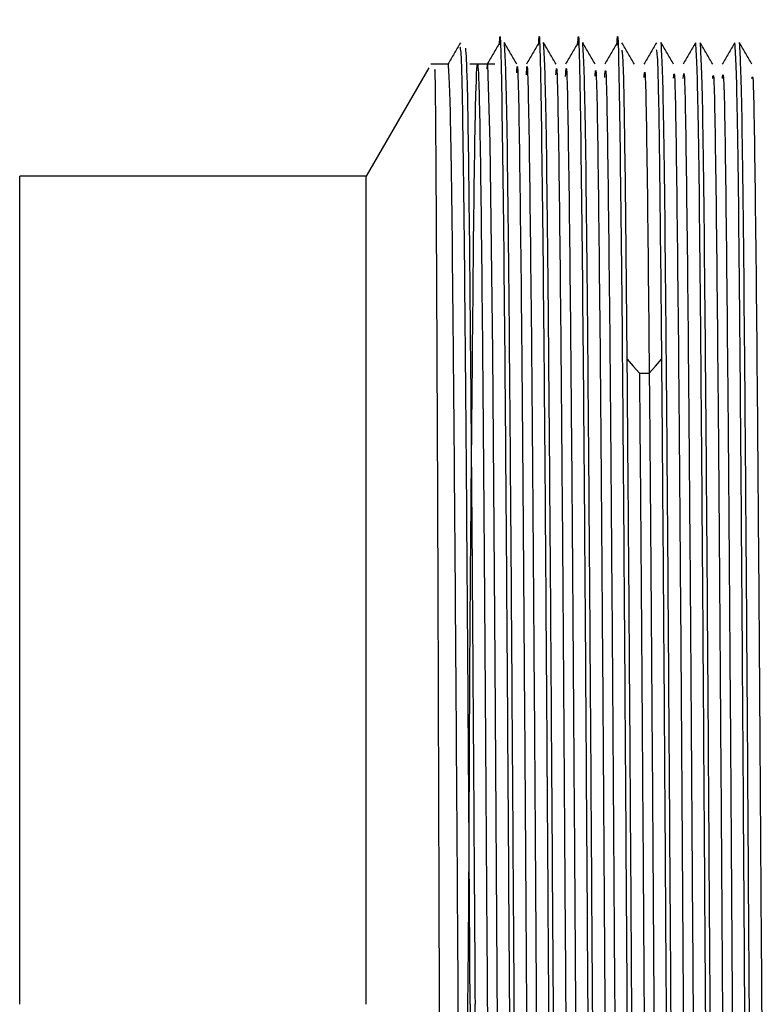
# Model space of a CAD drawing. Header units: millimetres. Extents: x 136 to 282, y 74 to 207.
# Tile 16 of 23: x 136.09 to 138.53, y 142.81 to 146.05. Entities that reach past the tile are written whole.
import ezdxf

# ---------------------------------------------------------------- set-up
doc = ezdxf.new("R2010")
doc.units = ezdxf.units.MM

msp = doc.modelspace()

# ---------------------------------------------------------------- linework, layer by layer
at = {"color": 7, "linetype": 'Continuous', "lineweight": 25}
for p, q in [((137.4365, 145.8951), (137.231, 145.5391)), ((137.5005, 145.9077), (137.4431, 145.9077)), ((137.6544, 145.9077), (137.5721, 145.9077)), ((137.231, 145.5391), (136.09, 145.5391)), ((136.09, 142.8141), (136.09, 145.5391)), ((137.231, 142.8141), (137.231, 145.5391)), ((138.1302, 144.8902), (138.1625, 144.8902))]:
    msp.add_line(p, q, dxfattribs=at)
at = {"color": 7, "linetype": 'Continuous', "lineweight": 25, "flags": 128}
for points in [[(137.6292, 145.892), (137.6298, 145.9074), (137.6379, 145.6498), (137.646, 144.9588), (137.654, 143.94), (137.6621, 142.7492), (137.6702, 141.5683), (137.6783, 140.5778), (137.6863, 139.9291), (137.6944, 139.7213), (137.7025, 139.9862), (137.7025, 139.9862)], [(138.0899, 144.9371), (138.11, 144.9137), (138.1302, 144.8903)], [(138.1625, 144.8903), (138.1827, 144.9137), (138.2028, 144.9371)]]:
    msp.add_lwpolyline(points, dxfattribs=at)
at = {"color": 7, "linetype": 'Continuous', "lineweight": 25}
for points, knots in [([(137.6694, 145.9706), (137.6695, 145.973), (137.6723, 146.0578), (137.6777, 145.7777), (137.6858, 145.1187), (137.6938, 144.0539), (137.6992, 143.2274), (137.7019, 142.8141)], [0, 0, 0, 0, 0.00726, 0.255445, 0.50363, 0.751815, 1, 1, 1, 1]), ([(137.7984, 145.9701), (137.7985, 145.9727), (137.8013, 146.0578), (137.8067, 145.7778), (137.8148, 145.1187), (137.8228, 144.0539), (137.8282, 143.2274), (137.8309, 142.8141)], [0, 0, 0, 0, 0.00778, 0.255835, 0.50389, 0.751945, 1, 1, 1, 1]), ([(137.9274, 145.9697), (137.9275, 145.9725), (137.9303, 146.0578), (137.9357, 145.7779), (137.9438, 145.1187), (137.9518, 144.0539), (137.9572, 143.2274), (137.9599, 142.8141)], [0, 0, 0, 0, 0.008175, 0.256131, 0.504088, 0.752044, 1, 1, 1, 1]), ([(138.0564, 145.9701), (138.0565, 145.9727), (138.0593, 146.0578), (138.0647, 145.7778), (138.0728, 145.1187), (138.0808, 144.0539), (138.0862, 143.2274), (138.0889, 142.8141)], [0, 0, 0, 0, 0.007792, 0.255844, 0.503896, 0.751948, 1, 1, 1, 1]), ([(137.5408, 145.9779), (137.5339, 145.9661), (137.5203, 145.9425), (137.5067, 145.919), (137.4999, 145.9072)], [0, 0, 0, 0, 0.499976, 1, 1, 1, 1]), ([(137.5729, 142.8141), (137.5711, 143.0988), (137.5674, 143.6683), (137.5618, 144.4601), (137.5563, 145.1343), (137.5507, 145.6344), (137.5454, 145.9381), (137.542, 145.9557), (137.5404, 145.9638)], [0, 0, 0, 0, 0.170584, 0.341168, 0.511752, 0.682336, 0.85292, 1, 1, 1, 1]), ([(137.5571, 145.9606), (137.559, 145.9392), (137.5631, 145.8935), (137.5694, 145.4398), (137.5759, 144.7322), (137.5825, 143.8231), (137.5868, 143.1504), (137.589, 142.8141)], [0, 0, 0, 0, 0.18049, 0.385367, 0.590245, 0.795122, 1, 1, 1, 1]), ([(137.6698, 145.9779), (137.663, 145.9661), (137.6494, 145.9425), (137.6357, 145.919), (137.6289, 145.9072)], [0, 0, 0, 0, 0.499977, 1, 1, 1, 1]), ([(137.7265, 145.9072), (137.7197, 145.919), (137.706, 145.9427), (137.6924, 145.9664), (137.6855, 145.9782)], [0, 0, 0, 0, 0.499976, 1, 1, 1, 1]), ([(137.718, 142.8141), (137.7153, 143.2287), (137.71, 144.0577), (137.7019, 145.1034), (137.6938, 145.835), (137.6885, 145.9301), (137.6858, 145.9776)], [0, 0, 0, 0, 0.250012, 0.500023, 0.750034, 1, 1, 1, 1]), ([(137.7988, 145.9781), (137.792, 145.9663), (137.7784, 145.9426), (137.7647, 145.919), (137.7579, 145.9071)], [0, 0, 0, 0, 0.500024, 1, 1, 1, 1]), ([(137.8555, 145.9073), (137.8487, 145.9192), (137.835, 145.9428), (137.8214, 145.9665), (137.8145, 145.9783)], [0, 0, 0, 0, 0.499977, 1, 1, 1, 1]), ([(137.847, 142.8141), (137.8443, 143.2287), (137.839, 144.0577), (137.8309, 145.1034), (137.8228, 145.835), (137.8175, 145.9301), (137.8148, 145.9776)], [0, 0, 0, 0, 0.250012, 0.500023, 0.750034, 1, 1, 1, 1]), ([(137.9278, 145.9782), (137.921, 145.9664), (137.9074, 145.9427), (137.8937, 145.919), (137.8869, 145.9072)], [0, 0, 0, 0, 0.499978, 1, 1, 1, 1]), ([(137.9845, 145.9072), (137.9777, 145.9191), (137.964, 145.9427), (137.9504, 145.9664), (137.9435, 145.9782)], [0, 0, 0, 0, 0.500023, 1, 1, 1, 1]), ([(137.976, 142.8141), (137.9733, 143.2287), (137.968, 144.0577), (137.9599, 145.1034), (137.9518, 145.835), (137.9465, 145.9301), (137.9438, 145.9776)], [0, 0, 0, 0, 0.250012, 0.500023, 0.750034, 1, 1, 1, 1]), ([(138.0568, 145.9782), (138.05, 145.9663), (138.0364, 145.9427), (138.0227, 145.919), (138.0159, 145.9072)], [0, 0, 0, 0, 0.499977, 1, 1, 1, 1]), ([(138.1135, 145.9072), (138.1067, 145.919), (138.093, 145.9426), (138.0794, 145.9663), (138.0726, 145.9781)], [0, 0, 0, 0, 0.500023, 1, 1, 1, 1]), ([(138.0899, 144.9372), (138.0879, 145.1519), (138.0838, 145.5815), (138.078, 145.929), (138.0744, 145.9457), (138.0728, 145.953)], [0, 0, 0, 0, 0.360054, 0.720107, 1, 1, 1, 1]), ([(138.1859, 145.9781), (138.179, 145.9663), (138.1654, 145.9426), (138.1517, 145.919), (138.1449, 145.9071)], [0, 0, 0, 0, 0.5, 1, 1, 1, 1]), ([(138.1854, 145.9561), (138.1871, 145.9488), (138.1908, 145.9325), (138.1966, 145.5818), (138.2007, 145.152), (138.2028, 144.9372)], [0, 0, 0, 0, 0.289847, 0.644923, 1, 1, 1, 1]), ([(138.2425, 145.9072), (138.2357, 145.9191), (138.222, 145.9427), (138.2084, 145.9664), (138.2016, 145.9782)], [0, 0, 0, 0, 0.500023, 1, 1, 1, 1]), ([(138.234, 142.8141), (138.2313, 143.2287), (138.226, 144.0577), (138.2179, 145.1034), (138.2098, 145.835), (138.2045, 145.9301), (138.2018, 145.9776)], [0, 0, 0, 0, 0.2500115, 0.500023, 0.7500345, 1, 1, 1, 1]), ([(138.3148, 145.978), (138.3079, 145.9662), (138.2943, 145.9426), (138.2807, 145.919), (138.2739, 145.9072)], [0, 0, 0, 0, 0.5, 1, 1, 1, 1]), ([(138.3147, 145.9776), (138.3173, 145.9301), (138.3227, 145.835), (138.3308, 145.1034), (138.3388, 144.0577), (138.3442, 143.2287), (138.3469, 142.8141)], [0, 0, 0, 0, 0.249949, 0.499966, 0.749983, 1, 1, 1, 1]), ([(138.3715, 145.9071), (138.3647, 145.919), (138.351, 145.9426), (138.3374, 145.9663), (138.3306, 145.9781)], [0, 0, 0, 0, 0.499976, 1, 1, 1, 1]), ([(138.363, 142.8141), (138.3603, 143.2287), (138.355, 144.0577), (138.3469, 145.1034), (138.3388, 145.835), (138.3335, 145.9301), (138.3308, 145.9776)], [0, 0, 0, 0, 0.2500115, 0.500023, 0.7500345, 1, 1, 1, 1]), ([(138.4438, 145.9779), (138.437, 145.9661), (138.4233, 145.9426), (138.4097, 145.919), (138.4029, 145.9072)], [0, 0, 0, 0, 0.499977, 1, 1, 1, 1]), ([(138.4436, 145.9776), (138.4463, 145.9301), (138.4517, 145.835), (138.4598, 145.1034), (138.4678, 144.0577), (138.4732, 143.2287), (138.4759, 142.8141)], [0, 0, 0, 0, 0.249949, 0.499966, 0.749983, 1, 1, 1, 1]), ([(138.5005, 145.9072), (138.4937, 145.919), (138.48, 145.9427), (138.4664, 145.9663), (138.4596, 145.9782)], [0, 0, 0, 0, 0.499976, 1, 1, 1, 1]), ([(138.492, 142.8141), (138.4893, 143.2287), (138.484, 144.0577), (138.4759, 145.1034), (138.4678, 145.835), (138.4625, 145.9301), (138.4598, 145.9776)], [0, 0, 0, 0, 0.250012, 0.500023, 0.750034, 1, 1, 1, 1]), ([(137.6617, 139.7489), (137.5971, 139.7446), (137.4228, 139.733), (137.8143, 139.9191), (137.3622, 140.1933), (137.6204, 140.7291), (137.5381, 141.641), (137.5691, 142.7014), (137.5698, 143.7721), (137.5786, 144.7311), (137.5852, 145.4648), (137.5924, 145.8872), (137.5994, 145.9487), (137.6065, 145.6421), (137.6135, 145.0034), (137.6206, 144.1076), (137.6277, 143.0599), (137.6348, 141.9833), (137.6418, 141.0046), (137.6489, 140.2368), (137.656, 139.778), (137.663, 139.652), (137.6678, 139.8748), (137.6701, 139.9862)], [0, 0, 0, 0, 0.0231961, 0.0625774, 0.0766008, 0.127902, 0.1792035, 0.2305049, 0.2818062, 0.3331073, 0.3844081, 0.4357087, 0.487009, 0.538309, 0.5896086, 0.640908, 0.6922072, 0.7435062, 0.7948051, 0.8461039, 0.8974027, 0.9487018, 1, 1, 1, 1]), ([(137.7263, 145.879), (137.7268, 145.8872), (137.7296, 145.9394), (137.7349, 145.6669), (137.7421, 145.0704), (137.7492, 144.1671), (137.7564, 143.1082), (137.7636, 142.0121), (137.7708, 141.0109), (137.778, 140.2399), (137.7847, 139.7742), (137.7889, 139.7592), (137.7908, 139.7526)], [0, 0, 0, 0, 0.020822, 0.132284, 0.243746, 0.355207, 0.466667, 0.578127, 0.689586, 0.801044, 0.912502, 1, 1, 1, 1]), ([(137.4721, 142.8141), (137.4709, 143.1732), (137.4686, 143.8908), (137.4651, 144.842), (137.4615, 145.5364), (137.4585, 145.9104), (137.4567, 145.8909), (137.456, 145.8839)], [0, 0, 0, 0, 0.219522, 0.438617, 0.657284, 0.875524, 1, 1, 1, 1]), ([(137.5005, 145.9078), (137.5032, 145.8589), (137.5086, 145.7611), (137.5167, 145.0374), (137.5248, 144.0076), (137.5329, 142.787), (137.5409, 141.5704), (137.549, 140.5529), (137.557, 139.8515), (137.5623, 139.7679), (137.5649, 139.7267)], [0, 0, 0, 0, 0.125441, 0.2508831, 0.3763264, 0.501771, 0.6272169, 0.752664, 0.8781122, 1, 1, 1, 1]), ([(137.7581, 145.872), (137.7587, 145.8838), (137.7617, 145.942), (137.7671, 145.6692), (137.7743, 145.0698), (137.7815, 144.1672), (137.7887, 143.1081), (137.7959, 142.0122), (137.8031, 141.0106), (137.8103, 140.2408), (137.8168, 139.7819), (137.8209, 139.7656), (137.8226, 139.7588)], [0, 0, 0, 0, 0.028209, 0.139669, 0.251128, 0.362587, 0.474046, 0.585503, 0.69696, 0.808416, 0.919872, 1, 1, 1, 1]), ([(137.8553, 145.8727), (137.8559, 145.8823), (137.8589, 145.9311), (137.8643, 145.6431), (137.8714, 145.0268), (137.8786, 144.1121), (137.8858, 143.0476), (137.893, 141.9535), (137.9002, 140.961), (137.9074, 140.2061), (137.9139, 139.7636), (137.9181, 139.7596), (137.9198, 139.7578)], [0, 0, 0, 0, 0.02724, 0.138669, 0.250099, 0.36153, 0.472962, 0.584394, 0.695826, 0.807258, 0.91869, 1, 1, 1, 1]), ([(137.8871, 145.8672), (137.8879, 145.88), (137.891, 145.9343), (137.8965, 145.6452), (137.9037, 145.0263), (137.9109, 144.1122), (137.9181, 143.0475), (137.9253, 141.9536), (137.9325, 140.9607), (137.9397, 140.2071), (137.9461, 139.7708), (137.95, 139.765), (137.9516, 139.7627)], [0, 0, 0, 0, 0.034586, 0.146013, 0.257442, 0.368871, 0.4803, 0.59173, 0.70316, 0.814591, 0.926021, 1, 1, 1, 1]), ([(137.9843, 145.8679), (137.985, 145.8781), (137.9881, 145.9224), (137.9937, 145.6179), (138.0008, 144.9824), (138.008, 144.0565), (138.0152, 142.9868), (138.0224, 141.8953), (138.0296, 140.9119), (138.0368, 140.1735), (138.0432, 139.7537), (138.0472, 139.7598), (138.0488, 139.7622)], [0, 0, 0, 0, 0.033292, 0.144762, 0.256231, 0.367701, 0.479171, 0.590641, 0.702112, 0.813583, 0.925055, 1, 1, 1, 1]), ([(138.0161, 145.8638), (138.017, 145.8769), (138.0203, 145.9262), (138.0259, 145.6198), (138.0331, 144.9819), (138.0403, 144.0566), (138.0475, 142.9868), (138.0547, 141.8954), (138.0619, 140.9116), (138.0691, 140.1746), (138.0753, 139.7604), (138.0792, 139.7642), (138.0806, 139.7657)], [0, 0, 0, 0, 0.040594, 0.15206, 0.263527, 0.374994, 0.486461, 0.597929, 0.709397, 0.820865, 0.932334, 1, 1, 1, 1]), ([(138.1454, 145.8631), (138.1463, 145.8743), (138.1496, 145.9147), (138.1553, 145.6054), (138.1601, 145.1287), (138.1625, 144.8903)], [0, 0, 0, 0, 0.161197, 0.580599, 1, 1, 1, 1]), ([(138.2741, 145.8604), (138.2753, 145.8723), (138.2788, 145.9092), (138.2847, 145.5657), (138.2919, 144.891), (138.2991, 143.9441), (138.3063, 142.8651), (138.3135, 141.7798), (138.3207, 140.8153), (138.3279, 140.1126), (138.3338, 139.7399), (138.3374, 139.7609), (138.3386, 139.7679)], [0, 0, 0, 0, 0.052694, 0.164158, 0.275623, 0.387087, 0.498551, 0.610015, 0.72148, 0.832945, 0.944411, 1, 1, 1, 1]), ([(138.2423, 145.8618), (138.2433, 145.8714), (138.2467, 145.9044), (138.2524, 145.5642), (138.2596, 144.8914), (138.2668, 143.9439), (138.274, 142.8651), (138.2812, 141.7798), (138.2884, 140.8157), (138.2956, 140.1113), (138.3017, 139.7344), (138.3055, 139.7585), (138.3068, 139.7672)], [0, 0, 0, 0, 0.045509, 0.156978, 0.268446, 0.379914, 0.491383, 0.602851, 0.714319, 0.825789, 0.937258, 1, 1, 1, 1]), ([(138.3713, 145.8606), (138.3724, 145.8689), (138.3759, 145.895), (138.3818, 145.5356), (138.389, 144.8449), (138.3962, 143.8871), (138.4034, 142.8043), (138.4106, 141.7225), (138.4178, 140.7686), (138.425, 140.0818), (138.431, 139.725), (138.4346, 139.7571), (138.4358, 139.768)], [0, 0, 0, 0, 0.051567, 0.163014, 0.274461, 0.385908, 0.497353, 0.608798, 0.720243, 0.831686, 0.943129, 1, 1, 1, 1]), ([(138.4031, 145.8606), (138.4044, 145.8708), (138.4081, 145.9003), (138.4141, 145.5371), (138.4213, 144.8446), (138.4285, 143.8872), (138.4357, 142.8042), (138.4429, 141.7226), (138.4501, 140.7682), (138.4572, 140.0832), (138.4631, 139.73), (138.4666, 139.7586), (138.4676, 139.7674)], [0, 0, 0, 0, 0.058702, 0.17015, 0.281597, 0.393044, 0.50449, 0.615935, 0.72738, 0.838824, 0.950267, 1, 1, 1, 1]), ([(138.5003, 145.8604), (138.5016, 145.8667), (138.5052, 145.8853), (138.5112, 145.5059), (138.5184, 144.7976), (138.5256, 143.8298), (138.5328, 142.7434), (138.54, 141.6658), (138.5472, 140.7222), (138.5544, 140.0533), (138.5603, 139.716), (138.5637, 139.7552), (138.5648, 139.7675)], [0, 0, 0, 0, 0.057728, 0.169149, 0.280571, 0.391994, 0.503417, 0.614841, 0.726264, 0.837688, 0.949112, 1, 1, 1, 1]), ([(138.105, 142.8141), (138.1025, 143.206), (138.0975, 143.9898), (138.0924, 144.6214), (138.0899, 144.9372)], [0, 0, 0, 0, 0.5, 1, 1, 1, 1]), ([(138.2028, 144.9372), (138.2053, 144.6214), (138.2104, 143.9898), (138.2154, 143.206), (138.2179, 142.8141)], [0, 0, 0, 0, 0.5, 1, 1, 1, 1]), ([(138.1302, 144.8902), (138.1326, 144.5979), (138.1374, 144.0131), (138.1446, 142.9226), (138.1518, 141.8382), (138.159, 140.8631), (138.1662, 140.1418), (138.1725, 139.7437), (138.1763, 139.7592), (138.1778, 139.7652)], [0, 0, 0, 0, 0.151087, 0.302174, 0.453262, 0.604351, 0.755441, 0.90653, 1, 1, 1, 1]), ([(138.1625, 144.8903), (138.1649, 144.5979), (138.1697, 144.0131), (138.1769, 142.9226), (138.1841, 141.8383), (138.1913, 140.8627), (138.1985, 140.143), (138.2046, 139.7498), (138.2083, 139.7627), (138.2096, 139.7672)], [0, 0, 0, 0, 0.152581, 0.305162, 0.457744, 0.610327, 0.76291, 0.915494, 1, 1, 1, 1]), ([(137.4842, 139.8913), (137.4832, 140.0362), (137.4812, 140.3256), (137.4782, 141.0396), (137.4751, 141.8861), (137.4731, 142.5049), (137.4721, 142.8141)], [0, 0, 0, 0, 0.2506229, 0.5008305, 0.7506228, 1, 1, 1, 1]), ([(137.5729, 142.8141), (137.5756, 142.3995), (137.581, 141.5704), (137.589, 140.5252), (137.597, 139.7991), (137.6023, 139.7045), (137.6049, 139.658)], [0, 0, 0, 0, 0.251947, 0.503893, 0.75584, 1, 1, 1, 1]), ([(137.6213, 139.6717), (137.6207, 139.6658), (137.6185, 139.6412), (137.6145, 139.7969), (137.6094, 140.1323), (137.6043, 140.6462), (137.5992, 141.2897), (137.5941, 142.0279), (137.5907, 142.552), (137.589, 142.8141)], [0, 0, 0, 0, 0.050507, 0.208756, 0.367004, 0.525253, 0.683502, 0.841751, 1, 1, 1, 1]), ([(137.7019, 142.8141), (137.7036, 142.552), (137.707, 142.0279), (137.7121, 141.2897), (137.7172, 140.6462), (137.7223, 140.1323), (137.7274, 139.797), (137.7313, 139.6413), (137.7336, 139.6658), (137.7341, 139.6717)], [0, 0, 0, 0, 0.158297, 0.316595, 0.474892, 0.63319, 0.791487, 0.949785, 1, 1, 1, 1]), ([(137.7503, 139.6506), (137.7476, 139.6981), (137.7422, 139.7932), (137.7342, 140.5248), (137.7261, 141.5705), (137.7207, 142.3996), (137.718, 142.8141)], [0, 0, 0, 0, 0.249949, 0.499966, 0.749983, 1, 1, 1, 1]), ([(137.8309, 142.8141), (137.8336, 142.3995), (137.839, 141.5704), (137.847, 140.5252), (137.855, 139.7992), (137.8603, 139.7047), (137.8629, 139.6581)], [0, 0, 0, 0, 0.251988, 0.503977, 0.755965, 1, 1, 1, 1]), ([(137.8793, 139.6506), (137.8766, 139.6981), (137.8712, 139.7932), (137.8632, 140.5248), (137.8551, 141.5705), (137.8497, 142.3996), (137.847, 142.8141)], [0, 0, 0, 0, 0.249949, 0.499966, 0.749983, 1, 1, 1, 1]), ([(137.9599, 142.8141), (137.9626, 142.3995), (137.968, 141.5704), (137.976, 140.5252), (137.984, 139.7991), (137.9893, 139.7046), (137.9919, 139.658)], [0, 0, 0, 0, 0.251959, 0.503919, 0.755878, 1, 1, 1, 1]), ([(138.0083, 139.6506), (138.0056, 139.6981), (138.0002, 139.7932), (137.9922, 140.5248), (137.9841, 141.5705), (137.9787, 142.3996), (137.976, 142.8141)], [0, 0, 0, 0, 0.249949, 0.499966, 0.749983, 1, 1, 1, 1]), ([(138.0889, 142.8141), (138.0916, 142.3995), (138.097, 141.5704), (138.105, 140.5252), (138.113, 139.7994), (138.1183, 139.7048), (138.1209, 139.6583)], [0, 0, 0, 0, 0.25204, 0.504079, 0.756119, 1, 1, 1, 1]), ([(138.1373, 139.6506), (138.1346, 139.6981), (138.1292, 139.7932), (138.1212, 140.5248), (138.1131, 141.5705), (138.1077, 142.3996), (138.105, 142.8141)], [0, 0, 0, 0, 0.249949, 0.499966, 0.749983, 1, 1, 1, 1]), ([(138.2179, 142.8141), (138.2206, 142.3996), (138.226, 141.5705), (138.234, 140.5248), (138.2421, 139.7932), (138.2475, 139.6981), (138.2502, 139.6506)], [0, 0, 0, 0, 0.250012, 0.500023, 0.750034, 1, 1, 1, 1]), ([(138.2663, 139.6506), (138.2636, 139.6981), (138.2582, 139.7932), (138.2502, 140.5248), (138.2421, 141.5705), (138.2367, 142.3996), (138.234, 142.8141)], [0, 0, 0, 0, 0.249949, 0.499966, 0.749983, 1, 1, 1, 1]), ([(138.3469, 142.8141), (138.3496, 142.3996), (138.355, 141.5705), (138.363, 140.5248), (138.3711, 139.7932), (138.3765, 139.6981), (138.3792, 139.6506)], [0, 0, 0, 0, 0.250012, 0.500023, 0.750034, 1, 1, 1, 1]), ([(138.3953, 139.6506), (138.3926, 139.6981), (138.3872, 139.7932), (138.3792, 140.5248), (138.3711, 141.5705), (138.3657, 142.3996), (138.363, 142.8141)], [0, 0, 0, 0, 0.249949, 0.499966, 0.749983, 1, 1, 1, 1]), ([(138.4759, 142.8141), (138.4786, 142.3996), (138.484, 141.5705), (138.492, 140.5248), (138.5001, 139.7932), (138.5055, 139.6981), (138.5081, 139.6506)], [0, 0, 0, 0, 0.250012, 0.500023, 0.750034, 1, 1, 1, 1]), ([(138.5243, 139.6992), (138.5232, 139.6883), (138.5197, 139.6534), (138.5138, 140.0123), (138.5065, 140.7151), (138.4993, 141.6986), (138.4944, 142.4423), (138.492, 142.8141)], [0, 0, 0, 0, 0.10121, 0.325908, 0.550605, 0.775303, 1, 1, 1, 1])]:
    msp.add_open_spline(points, degree=3, knots=knots, dxfattribs=at)

doc.saveas('drawing.dxf')
